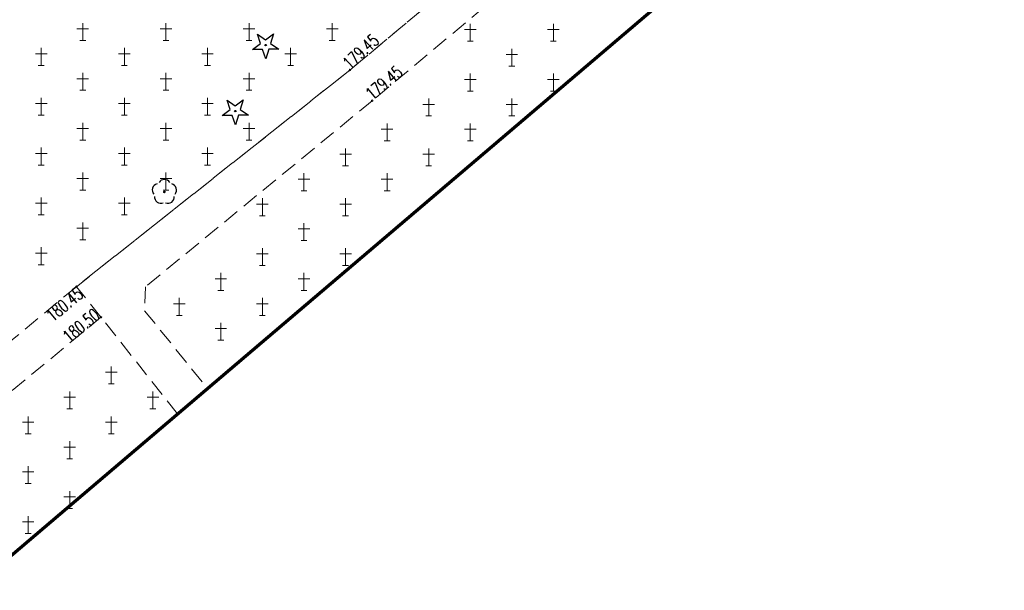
# Model space of a CAD drawing. Header units: metres. Extents: x 7429064 to 7430889, y 5709479 to 5710355.
# Tile 19 of 56: x 7429453 to 7429512, y 5709756 to 5709791. Entities that reach past the tile are written whole.
import ezdxf
from ezdxf.enums import TextEntityAlignment as Align

# ---------------------------------------------------------------- set-up
doc = ezdxf.new("R2010")
doc.units = ezdxf.units.M
for name, pattern in [('2_KTCR01', [1.5, 1, -0.5]), ('2_PTCM', [1.5, 1, -0.5]), ('3_KTCR01', [1.5, 1, -0.5]), ('3_PTCM', [1.5, 1, -0.5]), ('DASHDOT2', [0.5, 0.25, -0.125, 0, -0.125])]:
    doc.linetypes.add(name, pattern=pattern)
doc.layers.add('_1_X-REFY', color=7, linetype='Continuous')
for name, color, linetype, lineweight in [('_aJEZDNIA_KOSTKA_KAM', 134, 'Continuous', 40), ('_aOBRZ_BET_KAM', 86, 'Continuous', 35), ('_aZIELENIEC_USUŃ', 3, 'DASHDOT2', 20), ('KTCR_L_0', 252, '2_KTCR01', 18), ('OBOP_T_0', 82, 'Continuous', 30), ('OBOP_T_1', 82, 'Continuous', 30), ('PTCM_L_0', 252, '2_PTCM', 18), ('RTPW_T_1', 252, 'Continuous', 15), ('zakres', 252, 'Continuous', 70)]:
    doc.layers.add(name, color=color, linetype=linetype, lineweight=lineweight)
doc.layers.add('jezdnia_naw_bitum', color=7, linetype='Continuous', lineweight=0, true_color=0x3e70ef)
doc.styles.get("Standard").update_dxf_attribs({"font": 'simplex.shx'})
pattern_1 = [(44.999999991, (0, 0), (0.848528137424, -1.33e-10), [0.5, -0.7]), (44.999999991, (0.21213, -3e-11), (0.848528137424, -1.33e-10), [0.2, -1]), (44.999999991, (3e-11, 0.21213), (0.848528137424, -1.33e-10), [0.2, -1])]

# ---------------------------------------------------------------- blocks, each defined once
blk = doc.blocks.new('3_OBOP02_01')
at = {"linetype": 'Continuous'}
blk.add_circle((0, 0), 0.045, dxfattribs=at)
for centre, start, end in [((0, 0.375), 30.14012, 149.85988), ((-0.357, 0.116), 102.14447, 221.86002), ((0.357, 0.116), 318.13998, 77.85553), ((-0.22, -0.303), 174.14818, 293.85423), ((0.22, -0.303), 246.14577, 5.85182)]:
    blk.add_arc(centre, 0.375, start, end, dxfattribs=at)
blk = doc.blocks.new('3_OBOP01_01')
at = {"linetype": 'Continuous'}
for p, q in [((-0.3012, 0.09375), (-0.4937, 0.6621)), ((-0.4937, 0.6621), (-0.0039, 0.31545)), ((-0.0039, 0.31545), (0.4771, 0.67415)), ((0.4771, 0.67415), (0.2988, 0.1012)), ((-0.78225, -0.26495), (-0.3012, 0.09375)), ((0.2988, 0.1012), (0.7886, -0.24545)), ((-0.18225, -0.2575), (-0.78225, -0.26495)), ((0.01025, -0.82585), (-0.18225, -0.2575)), ((0.1886, -0.2529), (0.01025, -0.82585)), ((0.7886, -0.24545), (0.1886, -0.2529))]:
    blk.add_line(p, q, dxfattribs=at)
blk.add_circle((0, 0), 0.045, dxfattribs=at)
blk = doc.blocks.new('3_PTCM01')
at = {"linetype": 'Continuous'}
for p, q in [((0.35, 0.175), (-0.35, 0.175)), ((0, 0.525), (0, -0.525)), ((-0.175, -0.525), (0.175, -0.525))]:
    blk.add_line(p, q, dxfattribs=at)
blk = doc.blocks.new('3_RTPW02')
at = {"linetype": 'Continuous'}
blk.add_circle((0, 0), 0.045, dxfattribs=at)
blk = doc.blocks.new('X-ref_MDCP_Szara')
at = {"layer": 'KTCR_L_0', "linetype": '3_KTCR01'}
for p, q in [((7429472.388, 5709787.487), (7429503.393, 5709813.388)), ((7429504.66, 5709811.491), (7429473.729, 5709785.643)), ((7429455.94, 5709774.45), (7429472.388, 5709787.487)), ((7429473.729, 5709785.643), (7429460.105, 5709774.446)), ((7429455.94, 5709774.45), (7429441.84, 5709762.78)), ((7429457.42, 5709772.61), (7429455.94, 5709774.45)), ((7429457.42, 5709772.61), (7429455.94, 5709774.45)), ((7429460.105, 5709774.446), (7429460.039, 5709773.004)), ((7429460.039, 5709773.004), (7429463.829, 5709768.322)), ((7429443.99, 5709761.51), (7429457.42, 5709772.61)), ((7429462.027, 5709766.786), (7429457.42, 5709772.61))]:
    blk.add_line(p, q, dxfattribs=at)
at = {"layer": 'PTCM_L_0', "linetype": '3_PTCM'}
for p, q in [((7429503.393, 5709813.388), (7429472.388, 5709787.487)), ((7429504.66, 5709811.491), (7429473.729, 5709785.643)), ((7429472.388, 5709787.487), (7429455.94, 5709774.45)), ((7429473.729, 5709785.643), (7429460.105, 5709774.446)), ((7429455.94, 5709774.45), (7429441.84, 5709762.78)), ((7429460.105, 5709774.446), (7429460.039, 5709773.004)), ((7429460.039, 5709773.004), (7429463.829, 5709768.322)), ((7429443.99, 5709761.51), (7429457.42, 5709772.61)), ((7429462.027, 5709766.786), (7429457.42, 5709772.61))]:
    blk.add_line(p, q, dxfattribs=at)
at = {"layer": 'zakres', "linetype": 'Continuous', "lineweight": 70, "flags": 128}
blk.add_lwpolyline([(7429664.145, 5709938.943), (7429404.226, 5709717.554)], dxfattribs=at)
at = {"layer": 'OBOP_T_0'}
for p in [(7429467.319, 5709788.991), (7429465.494, 5709785.018)]:
    blk.add_blockref('3_OBOP01_01', p, dxfattribs=at)
at = {"layer": 'OBOP_T_1'}
blk.add_blockref('3_OBOP02_01', (7429461.235, 5709780.151), dxfattribs=at)
at = {"layer": 'PTCM_L_0'}
for p in [(7429456.325, 5709789.793), (7429461.325, 5709789.793), (7429466.325, 5709789.793), (7429471.325, 5709789.793), (7429479.627, 5709789.748), (7429484.627, 5709789.748), (7429453.825, 5709788.293), (7429458.825, 5709788.293), (7429463.825, 5709788.293), (7429468.825, 5709788.293), (7429482.127, 5709788.248), (7429456.325, 5709786.793), (7429461.325, 5709786.793), (7429466.325, 5709786.793), (7429479.627, 5709786.748), (7429484.627, 5709786.748), (7429453.825, 5709785.293), (7429458.825, 5709785.293), (7429463.825, 5709785.293), (7429477.127, 5709785.248), (7429482.127, 5709785.248), (7429456.325, 5709783.793), (7429461.325, 5709783.793), (7429466.325, 5709783.793), (7429474.627, 5709783.748), (7429479.627, 5709783.748), (7429453.825, 5709782.293), (7429458.825, 5709782.293), (7429463.825, 5709782.293), (7429472.127, 5709782.248), (7429477.127, 5709782.248), (7429456.325, 5709780.793), (7429461.325, 5709780.793), (7429469.627, 5709780.748), (7429474.627, 5709780.748), (7429453.825, 5709779.293), (7429458.825, 5709779.293), (7429467.127, 5709779.248), (7429472.127, 5709779.248), (7429456.325, 5709777.793), (7429469.627, 5709777.748), (7429453.825, 5709776.293), (7429467.127, 5709776.248), (7429472.127, 5709776.248), (7429464.627, 5709774.748), (7429469.627, 5709774.748), (7429462.127, 5709773.248), (7429467.127, 5709773.248), (7429464.627, 5709771.748), (7429458.04, 5709769.12), (7429455.54, 5709767.62), (7429460.54, 5709767.62), (7429453.04, 5709766.12), (7429458.04, 5709766.12), (7429455.54, 5709764.62), (7429453.04, 5709763.12), (7429455.54, 5709761.62), (7429453.04, 5709760.12)]:
    blk.add_blockref('3_PTCM01', p, dxfattribs=at)
at = {"layer": 'RTPW_T_1'}
for p in [(7429472.388, 5709787.487), (7429473.729, 5709785.643), (7429455.94, 5709774.45), (7429457.42, 5709772.61)]:
    blk.add_blockref('3_RTPW02', p, dxfattribs=at)
at = {"layer": 'RTPW_T_1', "width": 0.7}
for rotation, p in [(42.57805, (7429472.388, 5709787.487)), (39.88466, (7429473.729, 5709785.643))]:
    blk.add_text('179.45', height=0.75, rotation=rotation, dxfattribs=at).set_placement(p)
blk.add_text('180.45', height=0.75, rotation=39.61317, dxfattribs=at).set_placement((7429455.94, 5709774.45), align=Align.TOP_RIGHT)
blk.add_text('180.50', height=0.75, rotation=39.574, dxfattribs=at).set_placement((7429457.42, 5709772.61), align=Align.RIGHT)

msp = doc.modelspace()

# ---------------------------------------------------------------- hatches: boundary and pattern name
at = {"layer": '_aJEZDNIA_KOSTKA_KAM'}
h = msp.add_hatch(dxfattribs=at)
h.set_pattern_fill('ANSI37', color=256, scale=0.5, angle=-9e-09)
edge = h.paths.add_edge_path()
edge.add_line((7429592.12, 5709927), (7429593.825, 5709925.937))
edge.add_line((7429593.825, 5709925.937), (7429594.34, 5709927.29))
edge.add_line((7429594.34, 5709927.29), (7429610.886, 5709939.265))
edge.add_line((7429610.886, 5709939.265), (7429620.051, 5709947.154))
edge.add_arc((7429623.066, 5709942.915), 5.202, 26.05887, 125.41748, ccw=False)
edge.add_line((7429627.739, 5709945.2), (7429628.733, 5709938.415))
edge.add_line((7429628.733, 5709938.415), (7429636.11, 5709939.696))
edge.add_line((7429636.11, 5709939.696), (7429632.644, 5709954.416))
edge.add_arc((7429636.936, 5709955.134), 4.352, 122.62528, 189.49705, ccw=False)
edge.add_line((7429634.59, 5709958.8), (7429657.03, 5709978.125))
edge.add_arc((7429664.589, 5709978.879), 7.597, 132.93819, 185.69942, ccw=False)
edge.add_line((7429659.414, 5709984.441), (7429669.51, 5709993.15))
edge.add_line((7429669.51, 5709993.15), (7429691.93, 5710012.33))
edge.add_line((7429691.93, 5710012.33), (7429715.16, 5710032.17))
edge.add_line((7429715.16, 5710032.17), (7429737.95, 5710051.59))
edge.add_line((7429737.95, 5710051.59), (7429760.82, 5710071.04))
edge.add_line((7429760.82, 5710071.04), (7429783.6, 5710090.37))
edge.add_line((7429783.6, 5710090.37), (7429806.63, 5710109.92))
edge.add_line((7429806.63, 5710109.92), (7429826.56, 5710126.88))
edge.add_line((7429826.56, 5710126.88), (7429828.56, 5710128.54))
edge.add_line((7429828.56, 5710128.54), (7429836.26, 5710135.25))
edge.add_line((7429836.26, 5710135.25), (7429850.12, 5710146.752))
edge.add_line((7429850.12, 5710146.752), (7429846.156, 5710151.524))
edge.add_line((7429846.156, 5710151.524), (7429845.61, 5710151.08))
edge.add_line((7429845.61, 5710151.08), (7429825.38, 5710133.7))
edge.add_line((7429825.38, 5710133.7), (7429802.62, 5710114.32))
edge.add_line((7429802.62, 5710114.32), (7429779.71, 5710094.98))
edge.add_line((7429779.71, 5710094.98), (7429756.74, 5710075.42))
edge.add_line((7429756.74, 5710075.42), (7429734.06, 5710056.12))
edge.add_line((7429734.06, 5710056.12), (7429710.93, 5710036.44))
edge.add_line((7429710.93, 5710036.44), (7429687.8, 5710017.54))
edge.add_line((7429687.8, 5710017.54), (7429686.917, 5710016.762))
edge.add_line((7429686.917, 5710016.762), (7429665.37, 5709997.77))
edge.add_line((7429665.37, 5709997.77), (7429642.8, 5709977.93))
edge.add_line((7429642.8, 5709977.93), (7429619.9, 5709958.3))
edge.add_line((7429619.9, 5709958.3), (7429597.29, 5709938.53))
edge.add_line((7429597.29, 5709938.53), (7429574.65, 5709918.88))
edge.add_line((7429574.65, 5709918.88), (7429552.03, 5709899.39))
edge.add_line((7429552.03, 5709899.39), (7429529.05, 5709879.87))
edge.add_line((7429529.05, 5709879.87), (7429506.56, 5709860.17))
edge.add_line((7429506.56, 5709860.17), (7429483.74, 5709840.87))
edge.add_line((7429483.74, 5709840.87), (7429460.73, 5709821.22))
edge.add_line((7429460.73, 5709821.22), (7429437.99, 5709801.8))
edge.add_line((7429437.99, 5709801.8), (7429414.99, 5709782.12))
edge.add_line((7429414.99, 5709782.12), (7429392.27, 5709762.91))
edge.add_line((7429392.27, 5709762.91), (7429369.53, 5709743.52))
edge.add_line((7429369.53, 5709743.52), (7429346.53, 5709723.92))
edge.add_line((7429346.53, 5709723.92), (7429323.43, 5709704.88))
edge.add_line((7429323.43, 5709704.88), (7429311.67, 5709696.57))
edge.add_line((7429311.67, 5709696.57), (7429298.95, 5709689.48))
edge.add_line((7429298.95, 5709689.48), (7429285.66, 5709683.98))
edge.add_line((7429285.66, 5709683.98), (7429272.11, 5709678.71))
edge.add_line((7429272.11, 5709678.71), (7429244.04, 5709668.13))
edge.add_line((7429244.04, 5709668.13), (7429240.334, 5709666.768))
edge.add_line((7429240.334, 5709666.768), (7429242.159, 5709661.926))
edge.add_line((7429242.159, 5709661.926), (7429245.41, 5709663.13))
edge.add_line((7429245.41, 5709663.13), (7429273.94, 5709673.32))
edge.add_line((7429273.94, 5709673.32), (7429288.64, 5709678.65))
edge.add_line((7429288.64, 5709678.65), (7429301.05, 5709684.05))
edge.add_line((7429301.05, 5709684.05), (7429314.78, 5709691.65))
edge.add_line((7429314.78, 5709691.65), (7429327.24, 5709700.43))
edge.add_line((7429327.24, 5709700.43), (7429350.04, 5709719.88))
edge.add_line((7429350.04, 5709719.88), (7429372.8, 5709739.82))
edge.add_line((7429372.8, 5709739.82), (7429395.23, 5709758.92))
edge.add_line((7429395.23, 5709758.92), (7429418.51, 5709778.57))
edge.add_line((7429418.51, 5709778.57), (7429441.05, 5709797.87))
edge.add_line((7429441.05, 5709797.87), (7429463.98, 5709817.21))
edge.add_line((7429463.98, 5709817.21), (7429487.22, 5709837.17))
edge.add_line((7429487.22, 5709837.17), (7429509.69, 5709856.19))
edge.add_line((7429509.69, 5709856.19), (7429532.61, 5709875.86))
edge.add_line((7429532.61, 5709875.86), (7429555.27, 5709895.38))
edge.add_line((7429555.27, 5709895.38), (7429578.03, 5709914.93))
edge.add_line((7429578.03, 5709914.93), (7429592.12, 5709927))
at = {"layer": '_aOBRZ_BET_KAM'}
h = msp.add_hatch(dxfattribs=at)
h.set_pattern_fill('SQUARE', color=256, scale=0.2, angle=45)
h.set_pattern_definition([(45, (0, 0), (-0.449012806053, 0.449012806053), [0.635, -0.635]), (135, (0, 0), (-0.449012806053, -0.449012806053), [0.635, -0.635])])
h.paths.add_polyline_path([(7429627.739, 5709945.2, 0.462905), (7429620.051, 5709947.154), (7429610.852, 5709939.236), (7429601.99, 5709932.78), (7429594.34, 5709927.29, 0.200388), (7429593.81, 5709926.3, 0.231569), (7429594.297, 5709925.062), (7429596.16, 5709923.08), (7429582.04, 5709911.09), (7429579.99, 5709909.35), (7429566.34, 5709897.65), (7429564.3, 5709895.97), (7429554.24, 5709887.33), (7429547.82, 5709881.85), (7429536.08, 5709871.83), (7429534.334, 5709870.46), (7429532.236, 5709868.677), (7429532.126, 5709868.477), (7429512.65, 5709851.89), (7429507.646, 5709847.74), (7429506.45, 5709846.58), (7429504.4, 5709844.89), (7429498.403, 5709839.76), (7429490.7, 5709833.22), (7429478.499, 5709823.007), (7429476.371, 5709821.165), (7429476.071, 5709820.834), (7429466.869, 5709813.004), (7429460.804, 5709807.947), (7429457.646, 5709805.134), (7429448.314, 5709797.133), (7429447.305, 5709796.412), (7429445.126, 5709794.57), (7429443.95, 5709793.46), (7429417.599, 5709771.149), (7429410.914, 5709765.491), (7429408.606, 5709763.539), (7429409.308, 5709761.899), (7429411.976, 5709764.222), (7429418.83, 5709769.95), (7429421.341, 5709772.061), (7429423.16, 5709773.59), (7429430.705, 5709779.981), (7429431.63, 5709780.764), (7429440.154, 5709787.975), (7429447.897, 5709794.573), (7429449.346, 5709795.813), (7429458.654, 5709803.779), (7429475.944, 5709818.444), (7429477.183, 5709819.516), (7429488.174, 5709828.838), (7429499.472, 5709838.456), (7429508.787, 5709846.461), (7429518.169, 5709854.371), (7429537.21, 5709870.45), (7429552.37, 5709883.47), (7429559.88, 5709889.87), (7429582.89, 5709909.51), (7429597.375, 5709921.87), (7429607.35, 5709930.37), (7429614.94, 5709934.85), (7429615.7, 5709934.67), (7429628.74, 5709938.37)])
h.paths.add_polyline_path([(7429610.8, 5709936.022), (7429603.28, 5709930.71), (7429598.519, 5709927.312, -0.227815), (7429595.499, 5709927.169), (7429602.37, 5709932.09), (7429611.469, 5709938.567, -0.357975)], flags=16)
at = {"layer": '_aZIELENIEC_USUŃ'}
h = msp.add_hatch(dxfattribs=at)
h.set_pattern_fill('GOST_GLASS', color=256, scale=0.1)
h.set_pattern_definition(pattern_1)
h.paths.add_polyline_path([(7429779.71, 5710094.98), (7429802.62, 5710114.32), (7429825.38, 5710133.7), (7429836.536, 5710143.285), (7429832.684, 5710147.769), (7429817.64, 5710135.042), (7429807.073, 5710127.15), (7429792.226, 5710114.589), (7429787.645, 5710110.714), (7429745.488, 5710075.049), (7429742.575, 5710070.751), (7429737.995, 5710066.875), (7429733.273, 5710064.715), (7429730.023, 5710061.965), (7429723.152, 5710056.152), (7429708.542, 5710043.792), (7429705.639, 5710039.504), (7429701.018, 5710035.675), (7429696.39, 5710033.394), (7429670.824, 5710011.513, -0.031099), (7429668.521, 5710009.778), (7429663.872, 5710006.708, -0.070723), (7429659.878, 5710004.816), (7429654.269, 5710003.075, 0.102047), (7429644.968, 5709997.939), (7429633.493, 5709988.118), (7429620.221, 5709969.446), (7429616.277, 5709964.828), (7429495.945, 5709861.84), (7429436.082, 5709811.047), (7429430.493, 5709806.304), (7429331.242, 5709722.09, -0.068145), (7429283.151, 5709691.432), (7429269.637, 5709685.612), (7429250.579, 5709677.924), (7429243.693, 5709669.592), (7429240.472, 5709666.819), (7429244.04, 5709668.13), (7429272.11, 5709678.71), (7429285.66, 5709683.98), (7429298.95, 5709689.48), (7429311.67, 5709696.57), (7429323.43, 5709704.88), (7429346.53, 5709723.92), (7429369.53, 5709743.52), (7429392.27, 5709762.91), (7429414.99, 5709782.12), (7429437.99, 5709801.8), (7429460.73, 5709821.22), (7429483.74, 5709840.87), (7429506.56, 5709860.17), (7429529.05, 5709879.87), (7429552.03, 5709899.39), (7429574.65, 5709918.88), (7429597.29, 5709938.53), (7429619.9, 5709958.3), (7429642.8, 5709977.93), (7429665.37, 5709997.77), (7429686.917, 5710016.762), (7429687.8, 5710017.54), (7429710.93, 5710036.44), (7429734.06, 5710056.12), (7429756.74, 5710075.42)])
h = msp.add_hatch(dxfattribs=at)
h.set_pattern_fill('GOST_GLASS', color=256, scale=0.1)
h.set_pattern_definition(pattern_1)
h.paths.add_polyline_path([(7429410.914, 5709765.491), (7429417.599, 5709771.149), (7429416.027, 5709772.447), (7429412.609, 5709773.589), (7429395.23, 5709758.92), (7429372.8, 5709739.82), (7429350.04, 5709719.88), (7429327.24, 5709700.43), (7429316.118, 5709692.592, 0.034138), (7429340.817, 5709710.805), (7429355.799, 5709723.517), (7429398.725, 5709759.94), (7429403.599, 5709762.049), (7429404.586, 5709757.695), (7429410.711, 5709758.425), (7429616.438, 5709933.991), (7429615.7, 5709934.67), (7429614.94, 5709934.85), (7429607.35, 5709930.37), (7429597.375, 5709921.87), (7429582.89, 5709909.51), (7429559.88, 5709889.87), (7429552.37, 5709883.47), (7429537.21, 5709870.45), (7429518.169, 5709854.371), (7429508.787, 5709846.461), (7429499.472, 5709838.456), (7429488.174, 5709828.838), (7429477.183, 5709819.516), (7429475.944, 5709818.444), (7429458.654, 5709803.779), (7429449.346, 5709795.813), (7429447.897, 5709794.573), (7429440.154, 5709787.975), (7429431.63, 5709780.764), (7429430.705, 5709779.981), (7429423.16, 5709773.59), (7429421.341, 5709772.061), (7429418.83, 5709769.95), (7429411.976, 5709764.222), (7429409.308, 5709761.899), (7429408.606, 5709763.539)], flags=17)
at = {"layer": 'jezdnia_naw_bitum'}
h = msp.add_hatch(dxfattribs=at)
h.set_pattern_fill('ANSI37', color=256, scale=0.4, angle=-9e-09)
h.paths.add_polyline_path([(7429504.4, 5709844.89), (7429502.44, 5709847.14), (7429502.21, 5709847.92, -0.588514), (7429504.5, 5709848.71), (7429506.45, 5709846.58), (7429507.646, 5709847.74), (7429512.65, 5709851.89), (7429532.126, 5709868.477), (7429532.236, 5709868.677), (7429530.403, 5709870.856), (7429530.171, 5709871.886), (7429530.611, 5709872.846), (7429531.506, 5709873.117), (7429532.381, 5709872.788), (7429534.334, 5709870.46), (7429536.08, 5709871.83), (7429547.82, 5709881.85), (7429545.94, 5709884.13, -0.149164), (7429545.721, 5709885.063, -0.149164), (7429546.06, 5709885.96), (7429550.249, 5709889.583, -0.36949), (7429552.19, 5709889.62), (7429554.24, 5709887.33), (7429564.3, 5709895.97), (7429562.36, 5709898.26, -0.177628), (7429562.165, 5709899.272, -0.414373), (7429563.551, 5709900.416, -0.185318), (7429564.37, 5709900.01), (7429566.34, 5709897.65), (7429579.99, 5709909.35), (7429578.08, 5709911.58), (7429577.737, 5709912.523), (7429578.152, 5709913.418), (7429579.079, 5709913.764), (7429579.99, 5709913.35), (7429582.04, 5709911.09), (7429596.16, 5709923.08), (7429594.141, 5709925.227, -0.13057), (7429593.824, 5709925.937), (7429592.12, 5709927), (7429578.03, 5709914.93), (7429555.27, 5709895.38), (7429532.61, 5709875.86), (7429509.69, 5709856.19), (7429487.22, 5709837.17), (7429463.98, 5709817.21), (7429441.05, 5709797.87), (7429418.51, 5709778.57), (7429412.609, 5709773.589), (7429416.027, 5709772.447), (7429417.599, 5709771.149), (7429443.95, 5709793.46), (7429445.126, 5709794.57), (7429443.264, 5709796.878), (7429443.04, 5709797.799), (7429443.439, 5709798.659), (7429444.402, 5709799.093), (7429445.402, 5709798.75), (7429447.305, 5709796.412), (7429448.314, 5709797.133), (7429457.646, 5709805.134), (7429460.804, 5709807.947), (7429466.869, 5709813.004), (7429476.071, 5709820.834), (7429476.371, 5709821.165), (7429474.488, 5709823.453), (7429474.224, 5709824.412), (7429474.75, 5709825.256), (7429475.668, 5709825.66), (7429476.587, 5709825.255), (7429478.499, 5709823.007), (7429490.7, 5709833.22), (7429498.403, 5709839.76)])

# ---------------------------------------------------------------- block references
at = {"layer": '_1_X-REFY'}
msp.add_blockref('X-ref_MDCP_Szara', (0, 0), dxfattribs=at)

doc.saveas('drawing.dxf')
